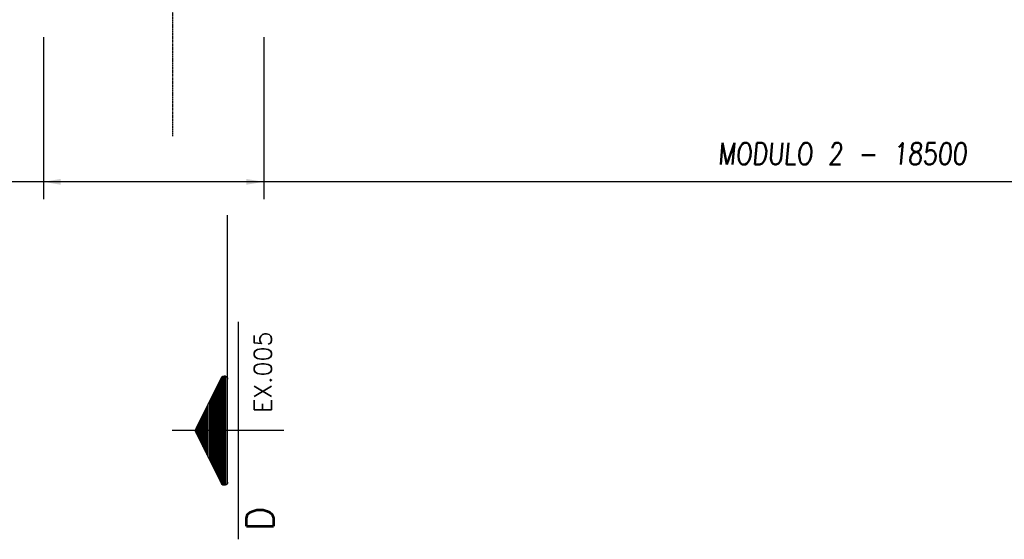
# Model space of a CAD drawing. Extents: x 343828 to 392391, y 90154 to 139469.
# Tile 13 of 27: x 365385 to 376786, y 115631 to 121650. Entities that reach past the tile are written whole.
import ezdxf
from ezdxf.enums import TextEntityAlignment as Align

# ---------------------------------------------------------------- set-up
doc = ezdxf.new("R2010")
doc.units = 0
doc.header["$LTSCALE"] = 10
doc.header["$MEASUREMENT"] = 0
doc.linetypes.add('DASHDOT', pattern=[1, 0.5, -0.25, 0, -0.25])
doc.linetypes.add('EIXO', pattern=[6, 4, -1, 0, -1])
doc.layers.get('0').update_dxf_attribs({"linetype": 'CONTINUOUS'})
doc.layers.get('Defpoints').update_dxf_attribs({"linetype": 'CONTINUOUS'})
for name, color, linetype in [('A', 2, 'DASHDOT'), ('COTAS', 7, 'CONTINUOUS'), ('ESCRITA', 7, 'CONTINUOUS'), ('MSIMBOLOGIA', 4, 'CONTINUOUS')]:
    doc.layers.add(name, color=color, linetype=linetype)
doc.styles.add('CL60', font='SIMPLEX', dxfattribs={"height": 160})
doc.styles.add('PADRAO MTL', font='txt.shx', dxfattribs={"width": 0.8, "oblique": 5})
doc.styles.get("Standard").update_dxf_attribs({"font": 'txt.shx', "width": 0.7, "oblique": 5})
doc.dimstyles.new('1-100', dxfattribs={"dimscale": 100, "dimtxt": 2.5, "dimasz": 2, "dimexe": 2, "dimexo": 2, "dimgap": 2, "dimtad": 1, "dimdec": 0, "dimdsep": 46, "dimtxsty": 'PADRAO MTL', "dimcen": 3, "dimclrd": 1, "dimclre": 1, "dimclrt": 7, "dimadec": 0, "dimazin": 0, "dimtfac": 1, "dimtdec": 0, "dimtmove": 0, "dimatfit": 3, "dimfxl": 1, "dimtfill": 1, "dimtolj": 1, "dimarcsym": 0})

# ---------------------------------------------------------------- blocks, each defined once
blk = doc.blocks.new('*D12')
at = {"layer": 'COTAS', "color": 1, "lineweight": -2, "transparency": 16777216}
for p, q in [((365660, 121449), (365660, 119572)), ((384160, 121449), (384160, 119572)), ((383960, 119772), (365860, 119772))]:
    blk.add_line(p, q, dxfattribs=at)
at = {"layer": 'COTAS', "color": 1, "transparency": 16777216}
for points in [[(365860, 119805), (365860, 119738), (365660, 119772)], [(383960, 119805), (383960, 119738), (384160, 119772)]]:
    blk.add_solid(points, dxfattribs=at)
at = {"layer": 'Defpoints', "color": 0, "transparency": 16777216}
for p in [(365660, 121649), (384160, 121649), (365660, 119772)]:
    blk.add_point(p, dxfattribs=at)
at = {"layer": 'COTAS', "color": 7, "transparency": 16777216, "insert": (374910, 120097), "char_height": 250, "attachment_point": 5, "style": 'PADRAO MTL', "bg_fill": 3, "box_fill_scale": 1.25, "bg_fill_color": 256, "bg_fill_true_color": 13158600, "bg_fill_transparency": 0}
blk.add_mtext('\\A1;MODULO 2 - 18500', dxfattribs=at)
blk = doc.blocks.new('*D13')
at = {"layer": 'COTAS', "color": 1, "lineweight": -2, "transparency": 16777216}
for p, q in [((350360, 121449), (350360, 119572)), ((368210, 121449), (368210, 119572)), ((368010, 119772), (350560, 119772))]:
    blk.add_line(p, q, dxfattribs=at)
at = {"layer": 'COTAS', "color": 1, "transparency": 16777216}
for points in [[(350560, 119805), (350560, 119738), (350360, 119772)], [(368010, 119805), (368010, 119738), (368210, 119772)]]:
    blk.add_solid(points, dxfattribs=at)
at = {"layer": 'Defpoints', "color": 0, "transparency": 16777216}
for p in [(350360, 121649), (368210, 121649), (350360, 119772)]:
    blk.add_point(p, dxfattribs=at)
at = {"layer": 'COTAS', "color": 7, "transparency": 16777216, "insert": (359285, 120097), "char_height": 250, "attachment_point": 5, "style": 'PADRAO MTL', "bg_fill": 3, "box_fill_scale": 1.25, "bg_fill_color": 256, "bg_fill_true_color": 13158600, "bg_fill_transparency": 0}
blk.add_mtext('\\A1;MODULO 1 - 17850', dxfattribs=at)
blk = doc.blocks.new('*X18')
at = {"color": 0}
for p, q in [((143.785, 230), (144.684, 230)), ((144.037, 230.125), (144.432, 230.125)), ((142.035, 229.125), (146.434, 229.125)), ((142.285, 229.25), (146.184, 229.25)), ((142.535, 229.375), (145.934, 229.375)), ((142.785, 229.5), (145.684, 229.5)), ((143.035, 229.625), (145.434, 229.625)), ((143.285, 229.75), (145.184, 229.75)), ((143.535, 229.875), (144.934, 229.875)), ((140.285, 228.25), (148.184, 228.25)), ((140.535, 228.375), (147.934, 228.375)), ((140.785, 228.5), (147.684, 228.5)), ((141.035, 228.625), (147.434, 228.625)), ((141.285, 228.75), (147.184, 228.75)), ((141.535, 228.875), (146.934, 228.875)), ((141.785, 229), (146.684, 229)), ((139.206, 227.5), (149.263, 227.5)), ((139.222, 227.625), (149.246, 227.625)), ((139.245, 227.375), (149.224, 227.375)), ((139.307, 227.75), (149.162, 227.75)), ((139.385, 227.25), (149.084, 227.25)), ((139.535, 227.875), (148.934, 227.875)), ((139.785, 228), (148.684, 228)), ((140.035, 228.125), (148.434, 228.125))]:
    blk.add_line(p, q, dxfattribs=at)
blk = doc.blocks.new('Sim-cor1')
at = {"layer": 'MSIMBOLOGIA', "color": 7}
for p, q in [((0, -12.17), (0, 0.75)), ((12.59, -6.92), (-12.59, -6.92))]:
    blk.add_line(p, q, dxfattribs=at)
at = {"layer": 'MSIMBOLOGIA', "color": 4}
for p, q in [((-0.28, -2.02), (-6.12, -4.94)), ((0.28, -2.02), (6.12, -4.94)), ((5.96, -5.66), (-5.96, -5.66))]:
    blk.add_line(p, q, dxfattribs=at)
at = {"layer": 'MSIMBOLOGIA', "color": 7, "linetype": 'EIXO'}
blk.add_line((-5.96, -5.66), (-24.96, -5.66), dxfattribs=at)
at = {"layer": 'MSIMBOLOGIA', "color": 4}
for centre, radius, start, end in [((0, -2.59), 0.63, 63.4349, 116.5651), ((0, -2.3), 0.378, 63.4349, 116.5651), ((-5.96, -5.28), 0.378, 116.5651, 270), ((5.96, -5.28), 0.378, 270, 63.4349)]:
    blk.add_arc(centre, radius, start, end, dxfattribs=at)
at = {"layer": 'MSIMBOLOGIA', "color": 4, "xscale": -1.259341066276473, "yscale": 1.259341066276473, "zscale": 1.259341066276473}
blk.add_blockref('*X18', (181.64, -291.81), dxfattribs=at)
at = {"layer": 'ESCRITA', "color": 3, "linetype": 'Continuous'}
blk.add_attdef('D2.2', text='', height=3.15, dxfattribs=at).set_placement((10.88, -10.97), align=Align.RIGHT)
at = {"layer": 'MSIMBOLOGIA', "style": 'CL60'}
blk.add_attdef('VER.FL', (-12.03, -10.74), '', height=2.01, dxfattribs=at)

msp = doc.modelspace()

# ---------------------------------------------------------------- linework, layer by layer
at = {"layer": 'A'}
msp.add_line((367159.7, 120301.7), (367159.7, 135443.6), dxfattribs=at)

# ---------------------------------------------------------------- next in the draw order: dimensions: what is measured, and where the dimension line sits
at = {"layer": 'COTAS'}
dim = msp.add_linear_dim(base=(365659.7, 119771.8), p1=(384159.7, 121649.4), p2=(365659.7, 121649.4), text='MODULO 2 - <>', dimstyle='1-100', dxfattribs=at)
dim.commit()
dim.dimension.update_dxf_attribs({"geometry": '*D12', "text_midpoint": (374909.7, 120096.8)})

# ---------------------------------------------------------------- next in the draw order: dimensions: what is measured, and where the dimension line sits
dim = msp.add_linear_dim(base=(350359.7, 119771.8), p1=(368209.7, 121649.4), p2=(350359.7, 121649.4), text='MODULO 1 - <>', dimstyle='1-100', dxfattribs=at)
dim.commit()
dim.dimension.update_dxf_attribs({"geometry": '*D13', "text_midpoint": (359284.7, 120096.8)})

# ---------------------------------------------------------------- next in the draw order: block references
ref = msp.add_blockref('Sim-cor1', (367226.8, 116890), dxfattribs=dict(at, xscale=-100, yscale=100, zscale=100, rotation=90))
ref.add_attrib('D2.2', 'D', dxfattribs={"layer": 'ESCRITA', "color": 3, "linetype": 'Continuous', "height": 314.8, "rotation": 90}).set_placement((368323.9, 116011.5), align=Align.RIGHT)
ref.add_attrib('VER.FL', 'EX.005', (368300.9, 117095), dxfattribs={"layer": 'MSIMBOLOGIA', "height": 201.49, "rotation": 90, "style": 'CL60'})

doc.saveas('drawing.dxf')
